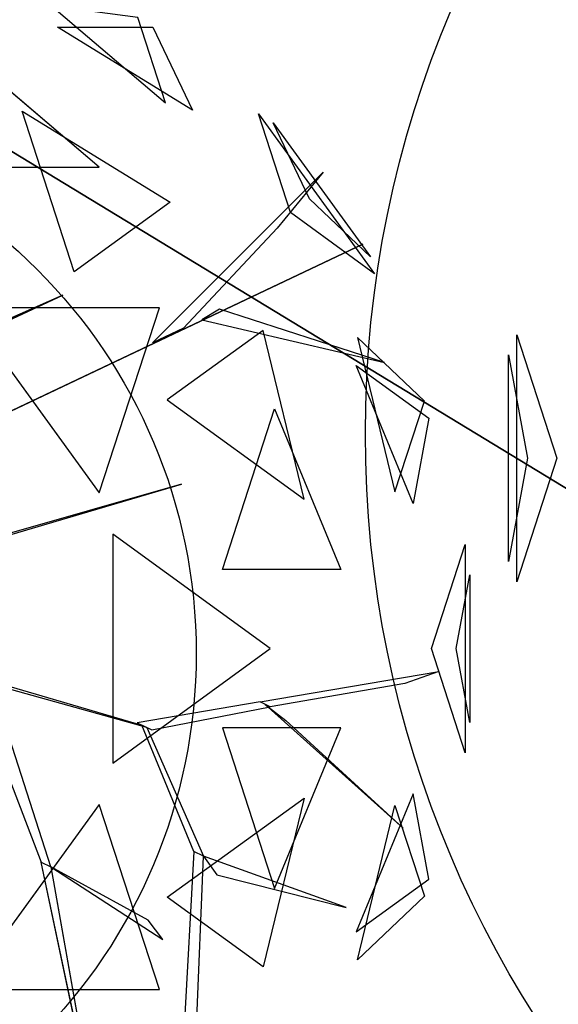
# Model space of a CAD drawing. Extents: x 22936 to 50368, y -4877 to 31080.
# Tile 138 of 256: x 41916 to 42040, y 5567 to 5794. Entities that reach past the tile are written whole.
import ezdxf

# ---------------------------------------------------------------- set-up
doc = ezdxf.new("R2010")
doc.units = 0
doc.layers.get('0').update_dxf_attribs({"linetype": 'CONTINUOUS'})
for name, color, linetype in [('00_TRACE_ARBRE', 3, 'CONTINUOUS'), ('00_TRACE_RDC', 241, 'CONTINUOUS'), ('08_AMENAGEMENTS_EXTERIEURS', 253, 'CONTINUOUS'), ('09_VEGETATION', 134, 'CONTINUOUS')]:
    doc.layers.add(name, color=color, linetype=linetype)

# ---------------------------------------------------------------- blocks, each defined once
blk = doc.blocks.new('TREE_GEOMETRIC_ROUND')
at = {"color": 7}
for p, q in [((925.3, 1423.3, 4599.3), (1187.4, 1200.2, 4661.7)), ((1187.4, 1200.2, 4661.7), (1123.5, 1396.8, 4337.8)), ((1249.6, 1183.3, 3265.8), (938.1, 1374.8, 3199.5)), ((938.1, 1374.8, 3199.5), (1157.7, 1374.8, 3565.9)), ((1157.7, 1374.8, 3565.9), (1249.6, 1183.3, 3265.8)), ((1034.1, 1052.3, 5031.1), (729.4, 1311.8, 4958.5)), ((977.1, 811.1, 2577.8), (856.9, 1181.1, 2829.7)), ((856.9, 1181.1, 2829.7), (1197.9, 971.5, 2902.3)), ((1475, 947.5, 4561.2), (1401.1, 1175, 4186.4)), ((1401.1, 1175, 4186.4), (1668.5, 806.9, 4186.4)), ((1518.7, 979.3, 3459.9), (1435, 1154.1, 3733.7)), ((1435, 1154.1, 3733.7), (1659.1, 845.6, 3733.7)), ((645, 1052.3, 5283), (1034.1, 1052.3, 5031.1)), ((1157, 647.6, 3462.4), (1550.3, 1040.4, 3357.8)), ((1550.3, 1040.4, 3357.8), (1444.2, 912, 3431)), ((1197.9, 971.5, 2902.3), (977.1, 811.1, 2577.8)), ((1659.1, 845.6, 3733.7), (1518.7, 979.3, 3459.9)), ((1668.5, 806.9, 4186.4), (1475, 947.5, 4561.2)), ((1444.2, 912, 3431), (1228.9, 681.4, 3488.5)), ((504.8, 335.9, 3415.3), (1641.7, 875.3, 3593.2)), ((1641.7, 875.3, 3593.2), (504.8, 335.9, 3357.8)), ((640.5, 613.4, 4105.7), (950.7, 757.4, 4806.6)), ((950.7, 757.4, 4806.6), (659.8, 629.4, 4074.4)), ((725, 728.2, 5468.4), (1034.7, 302, 5468.4)), ((1173.2, 728.2, 5178.3), (725, 728.2, 5468.4)), ((1034.7, 302, 5468.4), (1173.2, 728.2, 5178.3)), ((1311.7, 725.2, 3561.8), (1270.6, 701, 3546.1)), ((1691.2, 602.7, 4205.1), (1311.7, 725.2, 3561.8)), ((1270.6, 701, 3546.1), (1691.2, 602.7, 4205.1)), ((1228.9, 681.4, 3488.5), (1157, 647.6, 3462.4)), ((1412.1, 676.5, 2902.3), (1191.4, 516.2, 2577.8)), ((1506.2, 287.5, 2829.7), (1412.1, 676.5, 2902.3)), ((1629.5, 660.3, 3265.8), (1715.4, 304.8, 3199.5)), ((1783.3, 513.7, 3565.9), (1629.5, 660.3, 3265.8)), ((1757.6, 277.7, 4599.3), (1626.4, 595.9, 4661.7)), ((1626.4, 595.9, 4661.7), (1793.7, 474.4, 4337.8)), ((1191.4, 516.2, 2577.8), (1506.2, 287.5, 2829.7)), ((1715.4, 304.8, 3199.5), (1783.3, 513.7, 3565.9)), ((1318.2, 125.8, 5283), (1438.5, 495.8, 5031.1)), ((1438.5, 495.8, 5031.1), (1591.1, 125.8, 4958.5)), ((1793.7, 474.4, 4337.8), (1757.6, 277.7, 4599.3)), ((1223.9, 322.2, 5052.5), (479.1, 108.8, 3886.1)), ((500, 108.8, 3797.1), (1223.9, 322.2, 5042)), ((1223.9, 322.2, 5042), (1223.9, 322.2, 5052.5)), ((1065.6, 207, 2392.4), (1065.6, -319.9, 2392.4)), ((1428.2, -56.5, 2682.5), (1065.6, 207, 2392.4)), ((1799.7, -56.5, 3316.1), (1877.6, 183.4, 3736.8)), ((1877.6, 183.4, 3736.8), (1877.6, -296.4, 3736.8)), ((-1688.9, -284, 4186.4), (-1688.9, 171, 4186.4)), ((-1688.9, 171, 4186.4), (-1615, -56.5, 4561.2)), ((-1704, 134.2, 3733.7), (-1669.1, -56.5, 3459.9)), ((-1704, -247.1, 3733.7), (-1704, 134.2, 3733.7)), ((1591.1, 125.8, 4958.5), (1318.2, 125.8, 5283)), ((1856.8, -56.5, 4415.9), (1888, 113.5, 4189.8)), ((1888, 113.5, 4189.8), (1888, -226.5, 4189.8)), ((-1669.1, -56.5, 3459.9), (-1704, -247.1, 3733.7)), ((-1615, -56.5, 4561.2), (-1688.9, -284, 4186.4)), ((1065.6, -319.9, 2392.4), (1428.2, -56.5, 2682.5)), ((1877.6, -296.4, 3736.8), (1799.7, -56.5, 3316.1)), ((1888, -226.5, 4189.8), (1856.8, -56.5, 4415.9)), ((676.7, -99.4, 2829.5), (1132.9, -232.9, 3326.4)), ((1144.2, -238.3, 3300.2), (718.1, -119.5, 2772)), ((1405.5, -179.3, 3242.7), (1816.5, -109.3, 3284.6)), ((1816.5, -109.3, 3284.6), (1738.2, -136.4, 3300.2)), ((740.6, -130.5, 2892.3), (900.6, -547.9, 4074.4)), ((1738.2, -136.4, 3300.2), (1428.1, -190.3, 3300.2)), ((923.2, -558.9, 4074.4), (793.3, -156.1, 2965.5)), ((1405.5, -179.3, 3242.7), (1121.6, -227.4, 3242.7)), ((1428.1, -190.3, 3300.2), (1405.5, -179.3, 3242.7)), ((1155.5, -243.8, 3315.9), (1428.1, -190.3, 3300.2)), ((1734.4, -469.5, 3023), (1416.8, -184.8, 3253.2)), ((1416.8, -184.8, 3253.2), (1464, -221.7, 3253.2)), ((1121.6, -227.4, 3242.7), (1155.5, -243.8, 3315.9)), ((1252.1, -523.5, 3608.8), (1132.9, -232.9, 3326.4)), ((1132.9, -232.9, 3326.4), (1144.2, -238.3, 3300.2)), ((1464, -221.7, 3253.2), (1734.4, -469.5, 3023)), ((1144.2, -238.3, 3300.2), (1274.7, -534.5, 3577.5)), ((1591.1, -238.8, 4958.5), (1318.2, -238.8, 5283)), ((1318.2, -238.8, 5283), (1438.5, -608.8, 5031.1)), ((1438.5, -608.8, 5031.1), (1591.1, -238.8, 4958.5)), ((1757.6, -390.7, 4599.3), (1626.4, -708.9, 4661.7)), ((1793.7, -587.3, 4337.8), (1757.6, -390.7, 4599.3)), ((1034.7, -415, 5468.4), (725, -841.2, 5468.4)), ((1173.2, -841.2, 5178.3), (1034.7, -415, 5468.4)), ((1191.4, -629.1, 2577.8), (1506.2, -400.4, 2829.7)), ((1506.2, -400.4, 2829.7), (1412.1, -789.5, 2902.3)), ((1629.5, -773.2, 3265.8), (1715.4, -417.8, 3199.5)), ((1715.4, -417.8, 3199.5), (1783.3, -626.7, 3565.9)), ((1252.1, -523.5, 3608.8), (1218, -1158.3, 4205.1)), ((1274.7, -534.5, 3577.5), (1252.1, -523.5, 3608.8)), ((1248.1, -1172.9, 4205.1), (1274.7, -534.5, 3577.5)), ((1274.7, -534.5, 3577.5), (1305.1, -577.2, 3650.7)), ((1603.5, -652.5, 3577.5), (1274.7, -534.5, 3577.5)), ((1024.9, -1134.2, 5230.3), (900.6, -547.9, 4074.4)), ((900.6, -547.9, 4074.4), (923.2, -558.9, 4074.4)), ((1147.2, -681.8, 4644.5), (923.2, -558.9, 4074.4)), ((923.2, -558.9, 4131.9), (1181.4, -726.4, 4822.3)), ((923.2, -558.9, 4074.4), (1024.9, -1134.2, 5230.3)), ((923.2, -558.9, 4074.4), (923.2, -558.9, 4131.9)), ((1305.1, -577.2, 3650.7), (1603.5, -652.5, 3577.5)), ((1626.4, -708.9, 4661.7), (1793.7, -587.3, 4337.8)), ((1412.1, -789.5, 2902.3), (1191.4, -629.1, 2577.8)), ((1783.3, -626.7, 3565.9), (1629.5, -773.2, 3265.8)), ((1181.4, -726.4, 4822.3), (1147.2, -681.8, 4644.5)), ((725, -841.2, 5468.4), (1173.2, -841.2, 5178.3))]:
    blk.add_line(p, q, dxfattribs=at)
mesh = blk.add_polyface(dxfattribs=at)
corners = [(1187.4, 1200.2, 4661.7), (1123.5, 1396.8, 4337.8), (925.3, 1423.3, 4599.3)]
mesh.append_faces([[corners[k] for k in face] for face in [(0, 1, 2)]], dxfattribs={"color": 7})
mesh = blk.add_polyface(dxfattribs=at)
corners = [(1157.7, 1374.8, 3565.9), (1249.6, 1183.3, 3265.8), (938.1, 1374.8, 3199.5)]
mesh.append_faces([[corners[k] for k in face] for face in [(0, 1, 2)]], dxfattribs={"color": 7})
mesh = blk.add_polyface(dxfattribs=at)
corners = [(645, 1052.3, 5283), (1034.1, 1052.3, 5031.1), (729.4, 1311.8, 4958.5)]
mesh.append_faces([[corners[k] for k in face] for face in [(0, 1, 2)]], dxfattribs={"color": 7})
mesh = blk.add_polyface(dxfattribs=at)
corners = [(1197.9, 971.5, 2902.3), (977.1, 811.1, 2577.8), (856.9, 1181.1, 2829.7)]
mesh.append_faces([[corners[k] for k in face] for face in [(0, 1, 2)]], dxfattribs={"color": 7})
mesh = blk.add_polyface(dxfattribs=at)
corners = [(1401.1, 1175, 4186.4), (1668.5, 806.9, 4186.4), (1475, 947.5, 4561.2)]
mesh.append_faces([[corners[k] for k in face] for face in [(0, 1, 2)]], dxfattribs={"color": 7})
mesh = blk.add_polyface(dxfattribs=at)
corners = [(1435, 1154.1, 3733.7), (1659.1, 845.6, 3733.7), (1518.7, 979.3, 3459.9)]
mesh.append_faces([[corners[k] for k in face] for face in [(0, 1, 2)]], dxfattribs={"color": 7})
mesh = blk.add_polyface(dxfattribs=at)
corners = [(1641.7, 875.3, 3593.2), (504.8, 335.9, 3357.8), (504.8, 335.9, 3415.3)]
mesh.append_faces([[corners[k] for k in face] for face in [(0, 1, 2)]], dxfattribs={"color": 7})
mesh = blk.add_polyface(dxfattribs=at)
corners = [(950.7, 757.4, 4806.6), (659.8, 629.4, 4074.4), (640.5, 613.4, 4105.7)]
mesh.append_faces([[corners[k] for k in face] for face in [(0, 1, 2)]], dxfattribs={"color": 7})
mesh = blk.add_polyface(dxfattribs=at)
corners = [(1173.2, 728.2, 5178.3), (725, 728.2, 5468.4), (1034.7, 302, 5468.4)]
mesh.append_faces([[corners[k] for k in face] for face in [(0, 1, 2)]], dxfattribs={"color": 7})
mesh = blk.add_polyface(dxfattribs=at)
corners = [(1691.2, 602.7, 4205.1), (1311.7, 725.2, 3561.8), (1270.6, 701, 3546.1)]
mesh.append_faces([[corners[k] for k in face] for face in [(0, 1, 2)]], dxfattribs={"color": 7})
mesh = blk.add_polyface(dxfattribs=at)
corners = [(1412.1, 676.5, 2902.3), (1191.4, 516.2, 2577.8), (1506.2, 287.5, 2829.7)]
mesh.append_faces([[corners[k] for k in face] for face in [(0, 1, 2)]], dxfattribs={"color": 7})
mesh = blk.add_polyface(dxfattribs=at)
corners = [(1629.5, 660.3, 3265.8), (1715.4, 304.8, 3199.5), (1783.3, 513.7, 3565.9)]
mesh.append_faces([[corners[k] for k in face] for face in [(0, 1, 2)]], dxfattribs={"color": 7})
mesh = blk.add_polyface(dxfattribs=at)
corners = [(1626.4, 595.9, 4661.7), (1793.7, 474.4, 4337.8), (1757.6, 277.7, 4599.3)]
mesh.append_faces([[corners[k] for k in face] for face in [(0, 1, 2)]], dxfattribs={"color": 7})
mesh = blk.add_polyface(dxfattribs=at)
corners = [(1438.5, 495.8, 5031.1), (1591.1, 125.8, 4958.5), (1318.2, 125.8, 5283)]
mesh.append_faces([[corners[k] for k in face] for face in [(0, 1, 2)]], dxfattribs={"color": 7})
mesh = blk.add_polyface(dxfattribs=at)
corners = [(1428.2, -56.5, 2682.5), (1065.6, 207, 2392.4), (1065.6, -319.9, 2392.4)]
mesh.append_faces([[corners[k] for k in face] for face in [(0, 1, 2)]], dxfattribs={"color": 7})
mesh = blk.add_polyface(dxfattribs=at)
corners = [(1877.6, 183.4, 3736.8), (1877.6, -296.4, 3736.8), (1799.7, -56.5, 3316.1)]
mesh.append_faces([[corners[k] for k in face] for face in [(0, 1, 2)]], dxfattribs={"color": 7})
mesh = blk.add_polyface(dxfattribs=at)
corners = [(-1688.9, 171, 4186.4), (-1615, -56.5, 4561.2), (-1688.9, -284, 4186.4)]
mesh.append_faces([[corners[k] for k in face] for face in [(0, 1, 2)]], dxfattribs={"color": 7})
mesh = blk.add_polyface(dxfattribs=at)
corners = [(-1704, 134.2, 3733.7), (-1669.1, -56.5, 3459.9), (-1704, -247.1, 3733.7)]
mesh.append_faces([[corners[k] for k in face] for face in [(0, 1, 2)]], dxfattribs={"color": 7})
mesh = blk.add_polyface(dxfattribs=at)
corners = [(1888, 113.5, 4189.8), (1888, -226.5, 4189.8), (1856.8, -56.5, 4415.9)]
mesh.append_faces([[corners[k] for k in face] for face in [(0, 1, 2)]], dxfattribs={"color": 7})
mesh = blk.add_polyface(dxfattribs=at)
corners = [(1464, -221.7, 3253.2), (1734.4, -469.5, 3023), (1416.8, -184.8, 3253.2)]
mesh.append_faces([[corners[k] for k in face] for face in [(0, 1, 2)]], dxfattribs={"color": 7})
mesh = blk.add_polyface(dxfattribs=at)
corners = [(1591.1, -238.8, 4958.5), (1318.2, -238.8, 5283), (1438.5, -608.8, 5031.1)]
mesh.append_faces([[corners[k] for k in face] for face in [(0, 1, 2)]], dxfattribs={"color": 7})
mesh = blk.add_polyface(dxfattribs=at)
corners = [(1757.6, -390.7, 4599.3), (1626.4, -708.9, 4661.7), (1793.7, -587.3, 4337.8)]
mesh.append_faces([[corners[k] for k in face] for face in [(0, 1, 2)]], dxfattribs={"color": 7})
mesh = blk.add_polyface(dxfattribs=at)
corners = [(1173.2, -841.2, 5178.3), (1034.7, -415, 5468.4), (725, -841.2, 5468.4)]
mesh.append_faces([[corners[k] for k in face] for face in [(0, 1, 2)]], dxfattribs={"color": 7})
mesh = blk.add_polyface(dxfattribs=at)
corners = [(1506.2, -400.4, 2829.7), (1412.1, -789.5, 2902.3), (1191.4, -629.1, 2577.8)]
mesh.append_faces([[corners[k] for k in face] for face in [(0, 1, 2)]], dxfattribs={"color": 7})
mesh = blk.add_polyface(dxfattribs=at)
corners = [(1715.4, -417.8, 3199.5), (1783.3, -626.7, 3565.9), (1629.5, -773.2, 3265.8)]
mesh.append_faces([[corners[k] for k in face] for face in [(0, 1, 2)]], dxfattribs={"color": 7})
mesh = blk.add_polyface(dxfattribs=at)
corners = [(1305.1, -577.2, 3650.7), (1603.5, -652.5, 3577.5), (1274.7, -534.5, 3577.5)]
mesh.append_faces([[corners[k] for k in face] for face in [(0, 1, 2)]], dxfattribs={"color": 7})
mesh = blk.add_polyface(dxfattribs=at)
corners = [(1024.9, -1134.2, 5230.3), (900.6, -547.9, 4074.4), (923.2, -558.9, 4074.4)]
mesh.append_faces([[corners[k] for k in face] for face in [(0, 1, 2)]], dxfattribs={"color": 7})
blk = doc.blocks.new('ARBRE_SIMPLE')
blk.add_circle((0, 0), 250)
blk = doc.blocks.new('GROUPER_1')
at = {"layer": '00_TRACE_ARBRE', "rotation": 10.53798942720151}
blk.add_blockref('ARBRE_SIMPLE', (631.2, 6310.04), dxfattribs=at)
at = {"layer": '00_TRACE_ARBRE', "xscale": 0.5, "yscale": 0.5, "zscale": 0.5, "rotation": 10.53798942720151}
blk.add_blockref('ARBRE_SIMPLE', (217.24, 6259.36), dxfattribs=at)
blk = doc.blocks.new('GROUPER_2')
at = {"layer": '00_TRACE_RDC'}
blk.add_blockref('GROUPER_1', (12098.99, 4265.72), dxfattribs=at)
blk = doc.blocks.new('GROUPER_15')
at = {"layer": '08_AMENAGEMENTS_EXTERIEURS'}
mesh = blk.add_polyface(dxfattribs=at)
corners = [(461.94, 4281.63), (224.07, 1581.77), (0, 1571.56), (690.13, 4316)]
mesh.append_faces([[corners[k] for k in face] for face in [(0, 1, 2), (1, 0, 3)]], dxfattribs={"vtx0": -1})
blk = doc.blocks.new('GROUPER_102')
at = {"layer": '08_AMENAGEMENTS_EXTERIEURS'}
mesh = blk.add_polyface(dxfattribs=at)
corners = [(138.26, 1409.24), (149.76, 0), (0, 1387.23), (141.18, 1409.71), (305.18, 320.79), (833.1, 0), (903.13, 410.84)]
mesh.append_faces([[corners[k] for k in face] for face in [(0, 1, 2), (5, 4, 6)]], dxfattribs={"vtx0": -1})
mesh.append_faces([[corners[k] for k in face] for face in [(1, 4, 5)]], dxfattribs={"vtx0": -1, "vtx1": -1})
mesh.append_faces([[corners[k] for k in face] for face in [(1, 0, 3), (1, 3, 4)]], dxfattribs={"vtx0": -1, "vtx2": -1})
blk = doc.blocks.new('GROUPER_122')
at = {"layer": '08_AMENAGEMENTS_EXTERIEURS'}
mesh = blk.add_polyface(dxfattribs=at)
corners = [(4865.77, 2632.41), (4440.58, 2433.55), (4420.06, 2562.46), (4529.79, 1059.49), (4741, 1059.49), (5029.79, 1059.49), (4894.7, 2450.68), (5779.35, 2591.51), (6882.55, 501.38), (5029.79, 501.38), (5988.63, 801.38), (6907.61, 801.38), (7602.54, 0), (6819.83, 133.42), (7715.66, 663.64), (3404.37, 2268.59), (164, 668.17), (0, 1757.09), (2762.33, 1059.49)]
mesh.append_faces([[corners[k] for k in face] for face in [(0, 1, 2), (5, 8, 9), (8, 12, 13), (12, 11, 14), (15, 16, 17)]], dxfattribs={"vtx0": -1})
mesh.append_faces([[corners[k] for k in face] for face in [(3, 0, 4), (4, 0, 5), (10, 5, 7), (16, 15, 18), (18, 15, 3)]], dxfattribs={"vtx0": -1, "vtx1": -1})
mesh.append_faces([[corners[k] for k in face] for face in [(1, 0, 3), (8, 5, 10), (12, 8, 11)]], dxfattribs={"vtx0": -1, "vtx1": -1, "vtx2": -1})
mesh.append_faces([[corners[k] for k in face] for face in [(5, 0, 6), (5, 6, 7), (8, 10, 11), (3, 15, 1)]], dxfattribs={"vtx0": -1, "vtx2": -1})
blk = doc.blocks.new('GROUPER_123')
at = {"layer": '08_AMENAGEMENTS_EXTERIEURS'}
mesh = blk.add_polyface(dxfattribs=at)
corners = [(911.82, 2058.73), (132.96, 2115.21), (0, 2365.07), (1737.47, 1255.31), (36.28, 1826.86), (1872.41, 1656.96), (6024.68, 2596.25), (4806.94, 1965.47), (5042.3, 24.61), (5166.47, 23.84), (5306.47, 22.97), (5570.64, 21.34), (5903.15, 451.72), (5951.49, 917.91), (6054.76, 2317.59), (6490, 862.08), (6738.1, 2317.59), (5943.19, 0), (6394.44, 301.41), (6346.19, 18.36)]
mesh.append_faces([[corners[k] for k in face] for face in [(0, 1, 2), (1, 3, 4), (15, 14, 16), (17, 18, 19)]], dxfattribs={"vtx0": -1})
mesh.append_faces([[corners[k] for k in face] for face in [(3, 0, 5), (5, 6, 7), (7, 6, 8), (8, 6, 9), (9, 6, 10), (10, 6, 11), (12, 6, 13), (13, 14, 15)]], dxfattribs={"vtx0": -1, "vtx1": -1})
mesh.append_faces([[corners[k] for k in face] for face in [(3, 1, 0), (11, 6, 12)]], dxfattribs={"vtx0": -1, "vtx1": -1, "vtx2": -1})
mesh.append_faces([[corners[k] for k in face] for face in [(5, 0, 6), (13, 6, 14), (12, 17, 11), (17, 12, 18)]], dxfattribs={"vtx0": -1, "vtx2": -1})

msp = doc.modelspace()

# ---------------------------------------------------------------- block references
at = {"layer": '00_TRACE_RDC'}
msp.add_blockref('GROUPER_2', (29515.15, -4876.93), dxfattribs=at)
at = {"layer": '08_AMENAGEMENTS_EXTERIEURS', "color": 9}
for name, p in [('GROUPER_122', (41671.41, 5143.34)), ('GROUPER_123', (35625.22, 3173.13))]:
    msp.add_blockref(name, p, dxfattribs=at)
at = {"layer": '08_AMENAGEMENTS_EXTERIEURS', "color": 54}
msp.add_blockref('GROUPER_102', (41530.23, 5490.71), dxfattribs=at)
at = {"layer": '08_AMENAGEMENTS_EXTERIEURS', "color": 254}
msp.add_blockref('GROUPER_15', (41971.41, 1619.93), dxfattribs=at)
at = {"layer": '09_VEGETATION'}
for p, xscale, yscale, zscale in [((42241.3, 5700.17), 0.125, 0.125, 0.125), ((41830.59, 5654.9), 0.1, 0.1, 0.1)]:
    msp.add_blockref('TREE_GEOMETRIC_ROUND', p, dxfattribs=dict(at, xscale=xscale, yscale=yscale, zscale=zscale))

doc.saveas('drawing.dxf')
